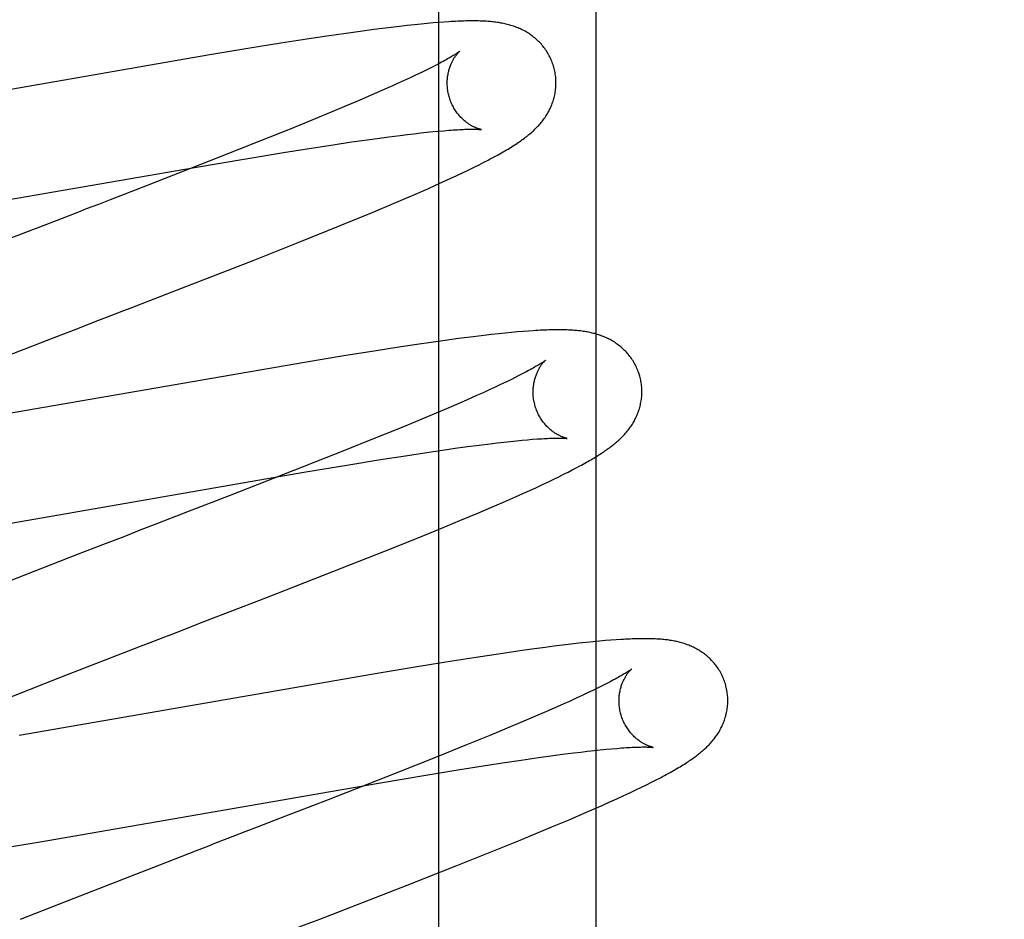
# Model space of a CAD drawing. Header units: inches. Extents: x 0 to 291, y 0 to 188.
# Tile 64 of 113: x 80.379 to 80.56, y 93.982 to 94.148. Entities that reach past the tile are written whole.
import ezdxf

# ---------------------------------------------------------------- set-up
doc = ezdxf.new("R2010")
doc.units = ezdxf.units.IN
doc.header["$LTSCALE"] = 16.018896
doc.header["$MEASUREMENT"] = 0
doc.linetypes.add('HIDDEN', pattern=[0.2, 0.1, -0.1])
doc.layers.add('DEFAULT_2', color=8, linetype='HIDDEN')
doc.layers.add('RIGHT_OR_MAIN_DOOR_ASSEMBLY', color=7, linetype='CONTINUOUS')

msp = doc.modelspace()

# ---------------------------------------------------------------- linework, layer by layer
at = {"layer": 'DEFAULT_2', "color": 8, "linetype": 'HIDDEN'}
for p, q in [((80.4854, 90.06957), (80.4854, 95.57007)), ((80.45641, 94.14724), (80.45541, 94.14716)), ((80.45736, 94.14731), (80.45641, 94.14724)), ((80.44201, 94.14559), (80.43944, 94.14523)), ((80.44449, 94.14593), (80.44201, 94.14559)), ((80.4461, 94.14614), (80.44449, 94.14593)), ((80.44769, 94.14633), (80.4461, 94.14614)), ((80.44921, 94.14652), (80.44769, 94.14633)), ((80.45064, 94.14668), (80.44921, 94.14652)), ((80.45196, 94.14682), (80.45064, 94.14668)), ((80.45319, 94.14695), (80.45196, 94.14682)), ((80.45433, 94.14706), (80.45319, 94.14695)), ((80.45541, 94.14716), (80.45433, 94.14706)), ((80.43219, 94.14415), (80.42738, 94.1434)), ((80.43589, 94.14471), (80.43219, 94.14415)), ((80.43944, 94.14523), (80.43589, 94.14471)), ((80.42134, 94.14242), (80.41396, 94.1412)), ((80.42738, 94.1434), (80.42134, 94.14242)), ((80.41396, 94.1412), (80.34894, 94.12994)), ((80.45401, 94.13841), (80.45312, 94.13798)), ((80.45484, 94.13882), (80.45401, 94.13841)), ((80.45561, 94.13921), (80.45484, 94.13882)), ((80.45011, 94.13656), (80.44899, 94.13605)), ((80.45117, 94.13705), (80.45011, 94.13656)), ((80.45218, 94.13753), (80.45117, 94.13705)), ((80.45312, 94.13798), (80.45218, 94.13753)), ((80.44597, 94.1347), (80.444, 94.13384)), ((80.44782, 94.13552), (80.44597, 94.1347)), ((80.44899, 94.13605), (80.44782, 94.13552)), ((80.44192, 94.13294), (80.43973, 94.13202)), ((80.444, 94.13384), (80.44192, 94.13294)), ((80.43973, 94.13202), (80.43666, 94.13073)), ((80.43342, 94.12939), (80.42913, 94.12764)), ((80.43666, 94.13073), (80.43342, 94.12939)), ((80.42913, 94.12764), (80.42369, 94.12546)), ((80.45638, 94.12726), (80.45735, 94.12734)), ((80.42369, 94.12546), (80.41597, 94.1224)), ((80.44039, 94.12526), (80.44279, 94.12561)), ((80.44279, 94.12561), (80.44509, 94.12592)), ((80.44509, 94.12592), (80.44727, 94.12622)), ((80.44727, 94.12622), (80.44934, 94.12648)), ((80.44934, 94.12648), (80.45066, 94.12664)), ((80.45066, 94.12664), (80.45192, 94.12679)), ((80.45192, 94.12679), (80.45312, 94.12693)), ((80.45312, 94.12693), (80.45427, 94.12705)), ((80.45427, 94.12705), (80.45536, 94.12716)), ((80.45536, 94.12716), (80.45638, 94.12726)), ((80.42791, 94.12333), (80.43259, 94.12407)), ((80.43259, 94.12407), (80.43703, 94.12476)), ((80.43703, 94.12476), (80.44039, 94.12526)), ((80.41597, 94.1224), (80.40254, 94.11715)), ((80.41151, 94.12059), (80.42098, 94.12219)), ((80.42098, 94.12219), (80.42791, 94.12333)), ((80.46473, 94.12152), (80.46553, 94.12193)), ((80.34989, 94.10992), (80.41151, 94.12059)), ((80.4609, 94.11963), (80.46197, 94.12015)), ((80.46197, 94.12015), (80.46296, 94.12063)), ((80.46296, 94.12063), (80.46387, 94.12108)), ((80.46387, 94.12108), (80.46473, 94.12152)), ((80.45721, 94.11792), (80.45852, 94.11852)), ((80.45852, 94.11852), (80.45975, 94.11909)), ((80.45975, 94.11909), (80.4609, 94.11963)), ((80.40254, 94.11715), (80.39605, 94.11464)), ((80.45216, 94.11568), (80.45441, 94.11667)), ((80.45441, 94.11667), (80.45584, 94.1173)), ((80.45584, 94.1173), (80.45721, 94.11792)), ((80.39605, 94.11464), (80.39386, 94.11379)), ((80.44741, 94.11365), (80.44982, 94.11468)), ((80.44982, 94.11468), (80.45216, 94.11568)), ((80.44407, 94.11225), (80.44741, 94.11365)), ((80.44058, 94.11082), (80.44407, 94.11225)), ((80.38609, 94.11079), (80.38386, 94.10992)), ((80.43603, 94.10897), (80.44058, 94.11082)), ((80.38049, 94.10862), (80.37599, 94.10688)), ((80.43031, 94.10667), (80.43603, 94.10897)), ((80.4223, 94.1035), (80.43031, 94.10667)), ((80.40742, 94.0977), (80.4223, 94.1035)), ((80.40302, 94.09599), (80.40742, 94.0977)), ((80.39297, 94.09211), (80.39634, 94.09341)), ((80.39634, 94.09341), (80.39857, 94.09427)), ((80.39072, 94.09124), (80.39297, 94.09211)), ((80.37163, 94.08383), (80.38622, 94.0895)), ((80.4617, 94.08932), (80.46009, 94.08911)), ((80.46325, 94.08951), (80.4617, 94.08932)), ((80.46472, 94.08969), (80.46325, 94.08951)), ((80.46611, 94.08985), (80.46472, 94.08969)), ((80.46743, 94.09), (80.46611, 94.08985)), ((80.46866, 94.09013), (80.46743, 94.09)), ((80.46983, 94.09024), (80.46866, 94.09013)), ((80.47092, 94.09034), (80.46983, 94.09024)), ((80.47194, 94.09043), (80.47092, 94.09034)), ((80.47291, 94.0905), (80.47194, 94.09043)), ((80.44873, 94.08748), (80.44494, 94.08689)), ((80.45238, 94.08803), (80.44873, 94.08748)), ((80.45502, 94.08841), (80.45238, 94.08803)), ((80.45759, 94.08877), (80.45502, 94.08841)), ((80.46009, 94.08911), (80.45759, 94.08877)), ((80.43901, 94.08594), (80.43176, 94.08474)), ((80.44494, 94.08689), (80.43901, 94.08594)), ((80.43176, 94.08474), (80.37186, 94.07436)), ((80.47128, 94.08236), (80.4705, 94.08196)), ((80.4678, 94.08065), (80.46678, 94.08018)), ((80.46876, 94.08111), (80.4678, 94.08065)), ((80.46966, 94.08155), (80.46876, 94.08111)), ((80.4705, 94.08196), (80.46966, 94.08155)), ((80.4634, 94.07864), (80.46153, 94.07781)), ((80.46458, 94.07917), (80.4634, 94.07864)), ((80.46571, 94.07968), (80.46458, 94.07917)), ((80.46678, 94.08018), (80.46571, 94.07968)), ((80.45955, 94.07694), (80.45745, 94.07604)), ((80.46153, 94.07781), (80.45955, 94.07694)), ((80.45525, 94.07511), (80.45215, 94.07381)), ((80.45745, 94.07604), (80.45525, 94.07511)), ((80.45215, 94.07381), (80.44889, 94.07247)), ((80.44889, 94.07247), (80.44458, 94.07072)), ((80.44458, 94.07072), (80.43911, 94.06852)), ((80.46173, 94.06925), (80.46388, 94.06953)), ((80.46388, 94.06953), (80.46591, 94.06979)), ((80.46591, 94.06979), (80.46719, 94.06994)), ((80.46719, 94.06994), (80.46842, 94.07008)), ((80.46842, 94.07008), (80.4696, 94.07021)), ((80.4696, 94.07021), (80.47071, 94.07033)), ((80.47071, 94.07033), (80.47177, 94.07043)), ((80.47177, 94.07043), (80.47276, 94.07052)), ((80.47276, 94.07052), (80.47369, 94.0706)), ((80.43911, 94.06852), (80.43136, 94.06545)), ((80.44571, 94.06686), (80.4503, 94.06758)), ((80.4503, 94.06758), (80.45379, 94.06811)), ((80.45379, 94.06811), (80.45711, 94.0686)), ((80.45711, 94.0686), (80.45948, 94.06894)), ((80.45948, 94.06894), (80.46173, 94.06925)), ((80.43166, 94.06454), (80.43989, 94.06592)), ((80.43989, 94.06592), (80.44571, 94.06686)), ((80.36911, 94.0537), (80.43166, 94.06454)), ((80.43136, 94.06545), (80.41788, 94.06019)), ((80.47852, 94.06372), (80.47939, 94.06416)), ((80.47939, 94.06416), (80.48021, 94.06457)), ((80.48021, 94.06457), (80.48097, 94.06496)), ((80.48097, 94.06496), (80.48169, 94.06534)), ((80.48169, 94.06534), (80.48236, 94.06569)), ((80.47438, 94.06176), (80.47552, 94.06229)), ((80.47552, 94.06229), (80.47659, 94.06279)), ((80.47659, 94.06279), (80.47758, 94.06327)), ((80.47758, 94.06327), (80.47852, 94.06372)), ((80.47053, 94.06002), (80.47189, 94.06063)), ((80.47189, 94.06063), (80.47317, 94.06121)), ((80.47317, 94.06121), (80.47438, 94.06176)), ((80.41788, 94.06019), (80.41027, 94.05724)), ((80.46604, 94.05807), (80.46836, 94.05907)), ((80.46836, 94.05907), (80.47053, 94.06002)), ((80.4603, 94.05565), (80.46363, 94.05704)), ((80.46363, 94.05704), (80.46604, 94.05807)), ((80.40474, 94.0551), (80.40139, 94.05381)), ((80.40696, 94.05596), (80.40474, 94.0551)), ((80.45685, 94.05422), (80.4603, 94.05565)), ((80.40139, 94.05381), (80.39915, 94.05294)), ((80.45233, 94.05238), (80.45685, 94.05422)), ((80.44665, 94.0501), (80.45233, 94.05238)), ((80.39014, 94.04945), (80.37334, 94.0429)), ((80.39465, 94.0512), (80.39014, 94.04945)), ((80.43868, 94.04694), (80.44665, 94.0501)), ((80.42495, 94.04158), (80.43868, 94.04694)), ((80.41728, 94.03861), (80.42495, 94.04158)), ((80.41171, 94.03646), (80.41394, 94.03732)), ((80.40161, 94.03255), (80.40386, 94.03342)), ((80.48354, 94.03324), (80.48219, 94.03309)), ((80.4848, 94.03337), (80.48354, 94.03324)), ((80.48597, 94.03348), (80.4848, 94.03337)), ((80.48706, 94.03358), (80.48597, 94.03348)), ((80.48808, 94.03366), (80.48706, 94.03358)), ((80.48904, 94.03373), (80.48808, 94.03366)), ((80.38706, 94.0269), (80.40161, 94.03255)), ((80.47095, 94.03164), (80.4674, 94.03112)), ((80.47352, 94.032), (80.47095, 94.03164)), ((80.476, 94.03234), (80.47352, 94.032)), ((80.47761, 94.03254), (80.476, 94.03234)), ((80.47919, 94.03274), (80.47761, 94.03254)), ((80.48073, 94.03293), (80.47919, 94.03274)), ((80.48219, 94.03309), (80.48073, 94.03293)), ((80.45888, 94.02981), (80.45284, 94.02883)), ((80.4637, 94.03056), (80.45888, 94.02981)), ((80.4674, 94.03112), (80.4637, 94.03056)), ((80.45284, 94.02883), (80.44547, 94.0276)), ((80.37505, 94.02218), (80.38706, 94.0269)), ((80.44547, 94.0276), (80.37931, 94.01615)), ((80.48474, 94.02441), (80.48379, 94.02396)), ((80.48563, 94.02485), (80.48474, 94.02441)), ((80.48646, 94.02526), (80.48563, 94.02485)), ((80.48722, 94.02565), (80.48646, 94.02526)), ((80.4806, 94.02248), (80.47943, 94.02195)), ((80.48172, 94.02299), (80.4806, 94.02248)), ((80.48278, 94.02348), (80.48172, 94.02299)), ((80.48379, 94.02396), (80.48278, 94.02348)), ((80.47626, 94.02055), (80.47421, 94.01967)), ((80.4782, 94.0214), (80.47626, 94.02055)), ((80.47943, 94.02195), (80.4782, 94.0214)), ((80.47206, 94.01875), (80.46902, 94.01747)), ((80.47421, 94.01967), (80.47206, 94.01875)), ((80.46902, 94.01747), (80.4658, 94.01614)), ((80.4658, 94.01614), (80.46155, 94.0144)), ((80.46155, 94.0144), (80.45614, 94.01222)), ((80.48256, 94.0131), (80.48381, 94.01325)), ((80.48381, 94.01325), (80.485, 94.01338)), ((80.485, 94.01338), (80.48613, 94.0135)), ((80.48613, 94.0135), (80.4872, 94.01361)), ((80.4872, 94.01361), (80.48822, 94.0137)), ((80.48822, 94.0137), (80.48917, 94.01378)), ((80.45614, 94.01222), (80.44845, 94.00917)), ((80.46817, 94.01111), (80.47156, 94.01162)), ((80.47156, 94.01162), (80.47476, 94.01208)), ((80.47476, 94.01208), (80.47704, 94.01239)), ((80.47704, 94.01239), (80.47921, 94.01268)), ((80.47921, 94.01268), (80.48126, 94.01294)), ((80.48126, 94.01294), (80.48256, 94.0131)), ((80.45406, 94.00886), (80.45995, 94.00982)), ((80.45995, 94.00982), (80.46462, 94.01056)), ((80.46462, 94.01056), (80.46817, 94.01111)), ((80.44845, 94.00917), (80.4361, 94.00434)), ((80.44575, 94.00746), (80.45406, 94.00886)), ((80.49554, 94.00754), (80.49638, 94.00797)), ((80.49638, 94.00797), (80.49717, 94.00838)), ((80.38314, 93.99661), (80.44575, 94.00746)), ((80.49159, 94.00563), (80.49268, 94.00614)), ((80.49268, 94.00614), (80.49369, 94.00663)), ((80.49369, 94.00663), (80.49464, 94.0071)), ((80.49464, 94.0071), (80.49554, 94.00754)), ((80.4361, 94.00434), (80.42746, 94.00099)), ((80.48788, 94.00393), (80.4892, 94.00452)), ((80.4892, 94.00452), (80.49043, 94.00509)), ((80.49043, 94.00509), (80.49159, 94.00563)), ((80.48274, 94.00167), (80.48501, 94.00265)), ((80.48501, 94.00265), (80.48648, 94.0033)), ((80.48648, 94.0033), (80.48788, 94.00393)), ((80.47796, 93.99963), (80.48039, 94.00066)), ((80.48039, 94.00066), (80.48274, 94.00167)), ((80.42304, 93.99928), (80.42082, 93.99842)), ((80.47458, 93.99823), (80.47796, 93.99963)), ((80.41746, 93.99712), (80.41522, 93.99626)), ((80.42082, 93.99842), (80.41746, 93.99712)), ((80.47107, 93.99679), (80.47458, 93.99823)), ((80.37394, 93.99509), (80.38314, 93.99661)), ((80.4665, 93.99493), (80.47107, 93.99679)), ((80.41184, 93.99495), (80.40619, 93.99276)), ((80.45977, 93.99225), (80.4665, 93.99493)), ((80.40619, 93.99276), (80.38934, 93.98619)), ((80.45066, 93.98865), (80.45977, 93.99225)), ((80.43456, 93.9824), (80.45066, 93.98865)), ((80.38934, 93.98619), (80.37949, 93.9823))]:
    msp.add_line(p, q, dxfattribs=at)
for points in [[(80.4776, 94.139), (80.47754, 94.13921), (80.47746, 94.13946), (80.47737, 94.13971), (80.47728, 94.13995), (80.47719, 94.14019), (80.47709, 94.14043), (80.47698, 94.14067), (80.47686, 94.1409), (80.47675, 94.14113), (80.47662, 94.14136), (80.47649, 94.14158), (80.47636, 94.1418), (80.47622, 94.14202), (80.47608, 94.14223), (80.47593, 94.14244), (80.47578, 94.14264), (80.47562, 94.14284), (80.47546, 94.14303), (80.4753, 94.14322), (80.47513, 94.14341), (80.47496, 94.14359), (80.47479, 94.14376), (80.47461, 94.14393), (80.47443, 94.1441), (80.47425, 94.14426), (80.47407, 94.14441), (80.47388, 94.14456), (80.47369, 94.14471), (80.4735, 94.14485), (80.47331, 94.14499), (80.47311, 94.14512), (80.47291, 94.14525), (80.47271, 94.14538), (80.4725, 94.1455), (80.4723, 94.14562), (80.47209, 94.14573), (80.47188, 94.14584), (80.47167, 94.14594), (80.47146, 94.14604), (80.47125, 94.14614), (80.47103, 94.14623), (80.47082, 94.14631), (80.4706, 94.1464), (80.47038, 94.14648), (80.47016, 94.14656), (80.46994, 94.14663), (80.46971, 94.1467), (80.46949, 94.14676), (80.46926, 94.14683), (80.46903, 94.14689), (80.4688, 94.14694), (80.46857, 94.14699), (80.46834, 94.14704), (80.46811, 94.14709), (80.46788, 94.14713), (80.46765, 94.14717), (80.46741, 94.14721), (80.46717, 94.14725), (80.46693, 94.14728), (80.46669, 94.14731), (80.46645, 94.14734), (80.4662, 94.14736), (80.46595, 94.14739), (80.4657, 94.14741), (80.46544, 94.14743), (80.46517, 94.14745), (80.4649, 94.14746), (80.46462, 94.14748), (80.46434, 94.14749), (80.46404, 94.1475), (80.46375, 94.14751), (80.46344, 94.14752), (80.46313, 94.14752), (80.46281, 94.14752), (80.46248, 94.14752), (80.46214, 94.14752), (80.46179, 94.14751), (80.46144, 94.14751), (80.46108, 94.1475), (80.4607, 94.14749), (80.46032, 94.14747), (80.45993, 94.14746), (80.45953, 94.14744), (80.45912, 94.14742), (80.45869, 94.14739), (80.45826, 94.14737), (80.45736, 94.14731)], [(80.46028, 94.14193), (80.46027, 94.14193), (80.46025, 94.14191), (80.46023, 94.14189), (80.4602, 94.14187), (80.46015, 94.14184), (80.4601, 94.1418), (80.46004, 94.14175), (80.45997, 94.1417), (80.45988, 94.14164), (80.45978, 94.14158), (80.45967, 94.1415), (80.45955, 94.14142), (80.45942, 94.14134), (80.45927, 94.14124), (80.4591, 94.14114), (80.45893, 94.14103), (80.45873, 94.14092), (80.45853, 94.1408), (80.4583, 94.14067), (80.45807, 94.14053), (80.45781, 94.14039), (80.45754, 94.14024), (80.45726, 94.14008), (80.45696, 94.13992), (80.45665, 94.13975), (80.45632, 94.13958), (80.45597, 94.1394), (80.45561, 94.13921)], [(80.45833, 94.13364), (80.45828, 94.13384), (80.45822, 94.13407), (80.45817, 94.1343), (80.45813, 94.13454), (80.45809, 94.13477), (80.45806, 94.13501), (80.45803, 94.13524), (80.45802, 94.13548), (80.458, 94.13571), (80.458, 94.13594), (80.458, 94.13617), (80.458, 94.13639), (80.45801, 94.13662), (80.45803, 94.13684), (80.45805, 94.13705), (80.45807, 94.13727), (80.4581, 94.13748), (80.45814, 94.13768), (80.45817, 94.13788), (80.45821, 94.13807), (80.45826, 94.13826), (80.45831, 94.13845), (80.45836, 94.13863), (80.45841, 94.1388), (80.45847, 94.13897), (80.45853, 94.13914), (80.45859, 94.1393), (80.45865, 94.13945), (80.45871, 94.1396), (80.45877, 94.13975), (80.45884, 94.13989), (80.4589, 94.14002), (80.45897, 94.14015), (80.45904, 94.14027), (80.4591, 94.14039), (80.45917, 94.14051), (80.45923, 94.14062), (80.4593, 94.14072), (80.45936, 94.14083), (80.45943, 94.14092), (80.45949, 94.14102), (80.45956, 94.14111), (80.45962, 94.14119), (80.45968, 94.14127), (80.45974, 94.14135), (80.4598, 94.14142), (80.45985, 94.14149), (80.45991, 94.14155), (80.45996, 94.14161), (80.46001, 94.14166), (80.46005, 94.14171), (80.46009, 94.14176), (80.46013, 94.1418), (80.46017, 94.14183), (80.4602, 94.14186), (80.46023, 94.14189), (80.46025, 94.14191), (80.46027, 94.14192), (80.46028, 94.14193), (80.46028, 94.14193)], [(80.47431, 94.12779), (80.47448, 94.12796), (80.47464, 94.12814), (80.47481, 94.12831), (80.47497, 94.12849), (80.47512, 94.12867), (80.47527, 94.12885), (80.47542, 94.12904), (80.47557, 94.12922), (80.47571, 94.12941), (80.47584, 94.1296), (80.47598, 94.12979), (80.47611, 94.12998), (80.47623, 94.13018), (80.47636, 94.13038), (80.47648, 94.13059), (80.47659, 94.1308), (80.47671, 94.13101), (80.47681, 94.13122), (80.47692, 94.13143), (80.47702, 94.13165), (80.47711, 94.13187), (80.4772, 94.13209), (80.47729, 94.13231), (80.47737, 94.13253), (80.47745, 94.13276), (80.47752, 94.13299), (80.47759, 94.13323), (80.47765, 94.13346), (80.47771, 94.1337), (80.47776, 94.13395), (80.47781, 94.13419), (80.47785, 94.13444), (80.47789, 94.13469), (80.47792, 94.13494), (80.47795, 94.13519), (80.47796, 94.13544), (80.47798, 94.1357), (80.47799, 94.13595), (80.47799, 94.13621), (80.47798, 94.13647), (80.47797, 94.13673), (80.47795, 94.13699), (80.47793, 94.13724), (80.4779, 94.1375), (80.47786, 94.13776), (80.47782, 94.13802), (80.47777, 94.13828), (80.47772, 94.13853), (80.47766, 94.13878), (80.4776, 94.139)], [(80.46428, 94.12754), (80.46428, 94.12754), (80.46428, 94.12754), (80.46426, 94.12754), (80.46424, 94.12755), (80.46421, 94.12755), (80.46417, 94.12756), (80.46413, 94.12757), (80.46408, 94.12758), (80.46403, 94.1276), (80.46397, 94.12761), (80.46391, 94.12763), (80.46384, 94.12765), (80.46376, 94.12768), (80.46368, 94.1277), (80.4636, 94.12773), (80.46352, 94.12776), (80.46343, 94.1278), (80.46333, 94.12784), (80.46324, 94.12788), (80.46314, 94.12792), (80.46303, 94.12797), (80.46293, 94.12802), (80.46282, 94.12807), (80.46271, 94.12813), (80.46259, 94.12819), (80.46248, 94.12825), (80.46236, 94.12832), (80.46224, 94.12839), (80.46212, 94.12847), (80.46199, 94.12855), (80.46186, 94.12864), (80.46173, 94.12873), (80.4616, 94.12882), (80.46147, 94.12892), (80.46134, 94.12903), (80.4612, 94.12914), (80.46107, 94.12925), (80.46093, 94.12938), (80.4608, 94.12951), (80.46066, 94.12964), (80.46052, 94.12978), (80.46038, 94.12993), (80.46025, 94.13008), (80.46011, 94.13024), (80.45998, 94.1304), (80.45985, 94.13057), (80.45972, 94.13074), (80.45959, 94.13092), (80.45947, 94.13111), (80.45935, 94.1313), (80.45923, 94.1315), (80.45912, 94.1317), (80.45901, 94.1319), (80.45891, 94.13211), (80.45881, 94.13232), (80.45871, 94.13254), (80.45862, 94.13276), (80.45854, 94.13298), (80.45846, 94.13321), (80.45839, 94.13344), (80.45833, 94.13364)], [(80.45735, 94.12734), (80.45826, 94.12742), (80.45869, 94.12745), (80.4591, 94.12747), (80.4595, 94.1275), (80.45988, 94.12752), (80.46024, 94.12754), (80.46059, 94.12756), (80.46092, 94.12757), (80.46123, 94.12759), (80.46153, 94.1276), (80.46181, 94.1276), (80.46208, 94.12761), (80.46233, 94.12761), (80.46256, 94.12761), (80.46277, 94.12761), (80.46297, 94.12761), (80.46315, 94.12761), (80.46331, 94.1276), (80.46346, 94.1276), (80.4636, 94.12759), (80.46372, 94.12759), (80.46383, 94.12758), (80.46392, 94.12757), (80.46401, 94.12757), (80.46408, 94.12756), (80.46414, 94.12756), (80.46419, 94.12755), (80.46423, 94.12755), (80.46425, 94.12754), (80.46427, 94.12754), (80.46428, 94.12754)], [(80.46553, 94.12193), (80.46591, 94.12214), (80.46628, 94.12233), (80.46664, 94.12253), (80.46699, 94.12272), (80.46733, 94.1229), (80.46766, 94.12309), (80.46798, 94.12327), (80.46829, 94.12345), (80.4686, 94.12362), (80.4689, 94.1238), (80.46918, 94.12397), (80.46947, 94.12414), (80.46974, 94.12431), (80.47001, 94.12448), (80.47027, 94.12465), (80.47053, 94.12481), (80.47078, 94.12498), (80.47103, 94.12514), (80.47127, 94.12531), (80.4715, 94.12547), (80.47173, 94.12563), (80.47195, 94.1258), (80.47218, 94.12596), (80.47239, 94.12612), (80.4726, 94.12629), (80.47281, 94.12645), (80.47301, 94.12662), (80.47321, 94.12678), (80.4734, 94.12695), (80.47359, 94.12711), (80.47378, 94.12728), (80.47396, 94.12745), (80.47413, 94.12762), (80.47431, 94.12779)], [(80.39386, 94.11379), (80.39165, 94.11294), (80.39054, 94.11251)], [(80.39054, 94.11251), (80.38832, 94.11165), (80.38609, 94.11079)], [(80.38386, 94.10992), (80.38273, 94.10949), (80.38049, 94.10862)], [(80.39857, 94.09427), (80.39969, 94.09471), (80.40302, 94.09599)], [(80.38622, 94.0895), (80.3896, 94.0908), (80.39072, 94.09124)], [(80.49339, 94.08221), (80.49333, 94.08242), (80.49325, 94.08267), (80.49317, 94.08291), (80.49308, 94.08315), (80.49298, 94.0834), (80.49288, 94.08363), (80.49277, 94.08387), (80.49266, 94.0841), (80.49254, 94.08433), (80.49242, 94.08456), (80.49229, 94.08478), (80.49216, 94.085), (80.49202, 94.08521), (80.49188, 94.08543), (80.49173, 94.08563), (80.49158, 94.08583), (80.49142, 94.08603), (80.49127, 94.08623), (80.4911, 94.08641), (80.49094, 94.0866), (80.49077, 94.08678), (80.4906, 94.08695), (80.49042, 94.08712), (80.49024, 94.08729), (80.49006, 94.08745), (80.48988, 94.0876), (80.4897, 94.08775), (80.48951, 94.0879), (80.48932, 94.08804), (80.48913, 94.08818), (80.48893, 94.08831), (80.48873, 94.08844), (80.48853, 94.08857), (80.48833, 94.08869), (80.48812, 94.08881), (80.48792, 94.08892), (80.48771, 94.08903), (80.4875, 94.08913), (80.48729, 94.08923), (80.48708, 94.08933), (80.48687, 94.08942), (80.48665, 94.08951), (80.48644, 94.08959), (80.48622, 94.08967), (80.486, 94.08975), (80.48578, 94.08982), (80.48556, 94.08989), (80.48533, 94.08996), (80.48511, 94.09002), (80.48488, 94.09008), (80.48465, 94.09014), (80.48443, 94.09019), (80.4842, 94.09024), (80.48397, 94.09029), (80.48374, 94.09033), (80.48351, 94.09037), (80.48328, 94.09041), (80.48304, 94.09044), (80.48281, 94.09048), (80.48257, 94.09051), (80.48233, 94.09054), (80.48209, 94.09056), (80.48184, 94.09059), (80.48159, 94.09061), (80.48134, 94.09063), (80.48108, 94.09065), (80.48081, 94.09067), (80.48054, 94.09068), (80.48026, 94.09069), (80.47997, 94.09071), (80.47968, 94.09071), (80.47937, 94.09072), (80.47907, 94.09073), (80.47875, 94.09073), (80.47842, 94.09073), (80.47809, 94.09073), (80.47775, 94.09073), (80.4774, 94.09072), (80.47704, 94.09071), (80.47668, 94.0907), (80.4763, 94.09069), (80.47591, 94.09067), (80.47552, 94.09066), (80.47511, 94.09064), (80.47469, 94.09061), (80.47426, 94.09059), (80.47382, 94.09056), (80.47291, 94.0905)], [(80.47607, 94.08514), (80.47606, 94.08514), (80.47605, 94.08512), (80.47603, 94.08511), (80.476, 94.08508), (80.47596, 94.08505), (80.47591, 94.08502), (80.47585, 94.08498), (80.47578, 94.08493), (80.4757, 94.08487), (80.47561, 94.08481), (80.47551, 94.08474), (80.47539, 94.08467), (80.47527, 94.08458), (80.47513, 94.0845), (80.47498, 94.0844), (80.47481, 94.0843), (80.47463, 94.08419), (80.47444, 94.08408), (80.47423, 94.08396), (80.47401, 94.08383), (80.47377, 94.08369), (80.47352, 94.08355), (80.47324, 94.0834), (80.47296, 94.08324), (80.47265, 94.08308), (80.47233, 94.08291), (80.47199, 94.08273), (80.47164, 94.08255), (80.47128, 94.08236)], [(80.47412, 94.07685), (80.47407, 94.07705), (80.47401, 94.07728), (80.47396, 94.07751), (80.47392, 94.07775), (80.47388, 94.07798), (80.47385, 94.07822), (80.47382, 94.07845), (80.47381, 94.07869), (80.47379, 94.07892), (80.47379, 94.07915), (80.47379, 94.07938), (80.47379, 94.0796), (80.4738, 94.07983), (80.47382, 94.08005), (80.47384, 94.08026), (80.47386, 94.08048), (80.47389, 94.08069), (80.47393, 94.08089), (80.47396, 94.08109), (80.47401, 94.08129), (80.47405, 94.08148), (80.4741, 94.08166), (80.47415, 94.08185), (80.47421, 94.08202), (80.47426, 94.08219), (80.47432, 94.08235), (80.47438, 94.08251), (80.47444, 94.08267), (80.4745, 94.08282), (80.47457, 94.08296), (80.47463, 94.0831), (80.4747, 94.08323), (80.47476, 94.08336), (80.47483, 94.08349), (80.47489, 94.08361), (80.47496, 94.08372), (80.47503, 94.08383), (80.47509, 94.08394), (80.47516, 94.08404), (80.47522, 94.08414), (80.47529, 94.08423), (80.47535, 94.08432), (80.47541, 94.0844), (80.47547, 94.08448), (80.47553, 94.08456), (80.47559, 94.08463), (80.47565, 94.0847), (80.4757, 94.08476), (80.47575, 94.08482), (80.4758, 94.08487), (80.47585, 94.08492), (80.47589, 94.08497), (80.47593, 94.08501), (80.47596, 94.08504), (80.47599, 94.08507), (80.47602, 94.0851), (80.47604, 94.08512), (80.47606, 94.08513), (80.47607, 94.08514), (80.47607, 94.08514)], [(80.48236, 94.06569), (80.48268, 94.06587), (80.48299, 94.06604), (80.48329, 94.0662), (80.48358, 94.06637), (80.48387, 94.06653), (80.48414, 94.06669), (80.48441, 94.06684), (80.48467, 94.067), (80.48493, 94.06715), (80.48518, 94.0673), (80.48542, 94.06745), (80.48566, 94.0676), (80.48589, 94.06774), (80.48612, 94.06789), (80.48634, 94.06804), (80.48656, 94.06818), (80.48678, 94.06832), (80.48699, 94.06847), (80.4872, 94.06861), (80.4874, 94.06876), (80.4876, 94.0689), (80.4878, 94.06904), (80.488, 94.06919), (80.48819, 94.06934), (80.48838, 94.06948), (80.48856, 94.06963), (80.48875, 94.06978), (80.48893, 94.06993), (80.48911, 94.07008), (80.48929, 94.07024), (80.48946, 94.07039), (80.48964, 94.07055), (80.48981, 94.07071), (80.48997, 94.07088), (80.49014, 94.07104), (80.49031, 94.07121), (80.49047, 94.07138), (80.49063, 94.07155), (80.49078, 94.07173), (80.49093, 94.07191), (80.49108, 94.07209), (80.49123, 94.07227), (80.49137, 94.07245), (80.49151, 94.07264), (80.49165, 94.07283), (80.49178, 94.07302), (80.49191, 94.07321), (80.49203, 94.07341), (80.49216, 94.07361), (80.49228, 94.07381), (80.49239, 94.07402), (80.4925, 94.07423), (80.49261, 94.07444), (80.49271, 94.07465), (80.49281, 94.07487), (80.49291, 94.07509), (80.493, 94.07531), (80.49308, 94.07553), (80.49316, 94.07575), (80.49324, 94.07598), (80.49331, 94.07621), (80.49338, 94.07645), (80.49344, 94.07668), (80.4935, 94.07692), (80.49355, 94.07716), (80.4936, 94.07741), (80.49364, 94.07765), (80.49368, 94.0779), (80.49371, 94.07815), (80.49374, 94.0784), (80.49376, 94.07866), (80.49377, 94.07891), (80.49378, 94.07917), (80.49378, 94.07943), (80.49377, 94.07968), (80.49376, 94.07994), (80.49374, 94.0802), (80.49372, 94.08046), (80.49369, 94.08072), (80.49365, 94.08097), (80.49361, 94.08123), (80.49356, 94.08149), (80.49351, 94.08174), (80.49345, 94.08199), (80.49339, 94.08221)], [(80.48007, 94.07075), (80.48007, 94.07075), (80.48007, 94.07075), (80.48005, 94.07075), (80.48003, 94.07076), (80.48, 94.07076), (80.47997, 94.07077), (80.47993, 94.07078), (80.47988, 94.07079), (80.47983, 94.0708), (80.47977, 94.07082), (80.4797, 94.07084), (80.47964, 94.07086), (80.47956, 94.07088), (80.47948, 94.07091), (80.4794, 94.07094), (80.47932, 94.07097), (80.47923, 94.071), (80.47913, 94.07104), (80.47904, 94.07108), (80.47894, 94.07112), (80.47883, 94.07117), (80.47873, 94.07122), (80.47862, 94.07127), (80.47851, 94.07133), (80.47839, 94.07139), (80.47828, 94.07145), (80.47816, 94.07152), (80.47804, 94.0716), (80.47792, 94.07167), (80.47779, 94.07175), (80.47766, 94.07184), (80.47753, 94.07193), (80.4774, 94.07202), (80.47727, 94.07212), (80.47714, 94.07223), (80.477, 94.07234), (80.47687, 94.07246), (80.47673, 94.07258), (80.47659, 94.07271), (80.47646, 94.07284), (80.47632, 94.07298), (80.47618, 94.07313), (80.47604, 94.07328), (80.47591, 94.07344), (80.47578, 94.0736), (80.47564, 94.07377), (80.47551, 94.07395), (80.47539, 94.07413), (80.47526, 94.07431), (80.47514, 94.0745), (80.47503, 94.0747), (80.47491, 94.0749), (80.4748, 94.07511), (80.4747, 94.07531), (80.4746, 94.07553), (80.4745, 94.07575), (80.47441, 94.07597), (80.47433, 94.07619), (80.47425, 94.07642), (80.47418, 94.07665), (80.47412, 94.07685)], [(80.47369, 94.0706), (80.47456, 94.07066), (80.47497, 94.07069), (80.47537, 94.07071), (80.47575, 94.07074), (80.47611, 94.07076), (80.47645, 94.07077), (80.47678, 94.07079), (80.47709, 94.0708), (80.47738, 94.07081), (80.47765, 94.07081), (80.4779, 94.07082), (80.47814, 94.07082), (80.47837, 94.07082), (80.47857, 94.07082), (80.47876, 94.07082), (80.47894, 94.07082), (80.4791, 94.07081), (80.47925, 94.07081), (80.47938, 94.0708), (80.47951, 94.0708), (80.47962, 94.07079), (80.47971, 94.07078), (80.47979, 94.07078), (80.47987, 94.07077), (80.47993, 94.07077), (80.47998, 94.07076), (80.48001, 94.07076), (80.48004, 94.07075), (80.48006, 94.07075), (80.48007, 94.07075)], [(80.41027, 94.05724), (80.40807, 94.05639), (80.40696, 94.05596)], [(80.39915, 94.05294), (80.39803, 94.05251), (80.39465, 94.0512)], [(80.41394, 94.03732), (80.41506, 94.03775), (80.41728, 94.03861)], [(80.40723, 94.03472), (80.40947, 94.03559), (80.41171, 94.03646)], [(80.40386, 94.03342), (80.40611, 94.03429), (80.40723, 94.03472)], [(80.50918, 94.02541), (80.50912, 94.02563), (80.50904, 94.02588), (80.50896, 94.02612), (80.50887, 94.02637), (80.50877, 94.02661), (80.50867, 94.02685), (80.50856, 94.02709), (80.50845, 94.02732), (80.50833, 94.02755), (80.5082, 94.02778), (80.50808, 94.028), (80.50794, 94.02822), (80.5078, 94.02844), (80.50766, 94.02865), (80.50751, 94.02886), (80.50736, 94.02906), (80.5072, 94.02926), (80.50704, 94.02945), (80.50688, 94.02964), (80.50671, 94.02982), (80.50654, 94.03), (80.50637, 94.03018), (80.50619, 94.03035), (80.50601, 94.03051), (80.50583, 94.03067), (80.50565, 94.03083), (80.50546, 94.03098), (80.50527, 94.03113), (80.50508, 94.03127), (80.50489, 94.03141), (80.50469, 94.03154), (80.50449, 94.03167), (80.50429, 94.0318), (80.50409, 94.03192), (80.50388, 94.03203), (80.50367, 94.03215), (80.50346, 94.03225), (80.50326, 94.03236), (80.50304, 94.03246), (80.50283, 94.03255), (80.50262, 94.03264), (80.5024, 94.03273), (80.50219, 94.03281), (80.50197, 94.0329), (80.50174, 94.03297), (80.50152, 94.03305), (80.5013, 94.03311), (80.50107, 94.03318), (80.50084, 94.03324), (80.50062, 94.0333), (80.50039, 94.03336), (80.50016, 94.03341), (80.49993, 94.03346), (80.4997, 94.03351), (80.49947, 94.03355), (80.49924, 94.03359), (80.499, 94.03363), (80.49877, 94.03366), (80.49853, 94.0337), (80.49829, 94.03373), (80.49805, 94.03375), (80.49781, 94.03378), (80.49756, 94.0338), (80.49731, 94.03383), (80.49705, 94.03385), (80.49679, 94.03386), (80.49652, 94.03388), (80.49624, 94.03389), (80.49596, 94.03391), (80.49567, 94.03392), (80.49537, 94.03393), (80.49507, 94.03393), (80.49476, 94.03394), (80.49444, 94.03394), (80.49412, 94.03394), (80.49378, 94.03394), (80.49344, 94.03393), (80.49309, 94.03393), (80.49273, 94.03392), (80.49236, 94.03391), (80.49198, 94.03389), (80.4916, 94.03388), (80.4912, 94.03386), (80.49079, 94.03384), (80.49037, 94.03382), (80.48994, 94.03379), (80.48904, 94.03373)], [(80.49186, 94.02835), (80.49186, 94.02835), (80.49185, 94.02834), (80.49183, 94.02833), (80.49181, 94.02831), (80.49178, 94.02829), (80.49174, 94.02825), (80.49168, 94.02822), (80.49162, 94.02817), (80.49155, 94.02812), (80.49147, 94.02806), (80.49137, 94.028), (80.49127, 94.02793), (80.49115, 94.02785), (80.49101, 94.02777), (80.49087, 94.02767), (80.49071, 94.02757), (80.49053, 94.02747), (80.49034, 94.02735), (80.49013, 94.02723), (80.48991, 94.0271), (80.48968, 94.02696), (80.48942, 94.02682), (80.48916, 94.02667), (80.48887, 94.02652), (80.48858, 94.02636), (80.48826, 94.02619), (80.48793, 94.02601), (80.48759, 94.02583), (80.48722, 94.02565)], [(80.48991, 94.02006), (80.48986, 94.02025), (80.4898, 94.02049), (80.48975, 94.02072), (80.48971, 94.02096), (80.48967, 94.0212), (80.48964, 94.02143), (80.48962, 94.02167), (80.4896, 94.0219), (80.48958, 94.02213), (80.48958, 94.02236), (80.48958, 94.02259), (80.48958, 94.02282), (80.48959, 94.02304), (80.48961, 94.02326), (80.48963, 94.02348), (80.48965, 94.02369), (80.48968, 94.0239), (80.48972, 94.02411), (80.48976, 94.02431), (80.4898, 94.0245), (80.48984, 94.0247), (80.48989, 94.02488), (80.48994, 94.02506), (80.49, 94.02524), (80.49006, 94.02541), (80.49011, 94.02557), (80.49017, 94.02573), (80.49023, 94.02589), (80.4903, 94.02603), (80.49036, 94.02618), (80.49043, 94.02632), (80.49049, 94.02645), (80.49056, 94.02658), (80.49062, 94.0267), (80.49069, 94.02682), (80.49076, 94.02694), (80.49082, 94.02705), (80.49089, 94.02716), (80.49096, 94.02726), (80.49102, 94.02735), (80.49108, 94.02745), (80.49115, 94.02754), (80.49121, 94.02762), (80.49127, 94.0277), (80.49133, 94.02778), (80.49139, 94.02785), (80.49144, 94.02791), (80.4915, 94.02798), (80.49155, 94.02803), (80.4916, 94.02809), (80.49164, 94.02814), (80.49168, 94.02818), (80.49172, 94.02822), (80.49176, 94.02825), (80.49179, 94.02828), (80.49181, 94.02831), (80.49183, 94.02833), (80.49185, 94.02834), (80.49186, 94.02835), (80.49186, 94.02835)], [(80.49717, 94.00838), (80.49755, 94.00858), (80.49791, 94.00878), (80.49827, 94.00897), (80.49862, 94.00916), (80.49896, 94.00934), (80.49928, 94.00953), (80.4996, 94.00971), (80.49991, 94.00988), (80.50021, 94.01006), (80.5005, 94.01023), (80.50079, 94.0104), (80.50106, 94.01057), (80.50133, 94.01073), (80.50159, 94.01089), (80.50184, 94.01106), (80.50209, 94.01121), (80.50232, 94.01137), (80.50256, 94.01152), (80.50278, 94.01168), (80.503, 94.01183), (80.50321, 94.01198), (80.50342, 94.01213), (80.50362, 94.01228), (80.50382, 94.01242), (80.50401, 94.01257), (80.5042, 94.01272), (80.50439, 94.01287), (80.50457, 94.01302), (80.50476, 94.01317), (80.50493, 94.01332), (80.50511, 94.01348), (80.50529, 94.01363), (80.50546, 94.01379), (80.50563, 94.01395), (80.50579, 94.01411), (80.50596, 94.01428), (80.50612, 94.01445), (80.50628, 94.01462), (80.50644, 94.01479), (80.50659, 94.01496), (80.50675, 94.01514), (80.5069, 94.01532), (80.50704, 94.0155), (80.50718, 94.01569), (80.50732, 94.01587), (80.50746, 94.01606), (80.50759, 94.01625), (80.50771, 94.01644), (80.50784, 94.01664), (80.50796, 94.01684), (80.50808, 94.01704), (80.50819, 94.01725), (80.50831, 94.01746), (80.50841, 94.01767), (80.50851, 94.01788), (80.50861, 94.0181), (80.50871, 94.01832), (80.5088, 94.01854), (80.50888, 94.01876), (80.50896, 94.01898), (80.50904, 94.01921), (80.50911, 94.01944), (80.50918, 94.01967), (80.50924, 94.01991), (80.5093, 94.02015), (80.50935, 94.02039), (80.5094, 94.02063), (80.50944, 94.02088), (80.50947, 94.02112), (80.5095, 94.02137), (80.50953, 94.02163), (80.50955, 94.02188), (80.50956, 94.02213), (80.50957, 94.02239), (80.50957, 94.02264), (80.50956, 94.0229), (80.50955, 94.02316), (80.50954, 94.02342), (80.50951, 94.02367), (80.50948, 94.02393), (80.50944, 94.02419), (80.5094, 94.02444), (80.50935, 94.0247), (80.5093, 94.02495), (80.50924, 94.0252), (80.50918, 94.02541)], [(80.49586, 94.01396), (80.49586, 94.01396), (80.49586, 94.01396), (80.49584, 94.01396), (80.49582, 94.01397), (80.49579, 94.01397), (80.49576, 94.01398), (80.49571, 94.01399), (80.49567, 94.014), (80.49561, 94.01401), (80.49555, 94.01403), (80.49549, 94.01405), (80.49542, 94.01407), (80.49535, 94.01409), (80.49527, 94.01412), (80.49519, 94.01415), (80.4951, 94.01418), (80.49501, 94.01421), (80.49492, 94.01425), (80.49482, 94.01429), (80.49472, 94.01434), (80.49462, 94.01438), (80.49451, 94.01443), (80.4944, 94.01449), (80.49429, 94.01454), (80.49418, 94.0146), (80.49406, 94.01467), (80.49394, 94.01474), (80.49382, 94.01481), (80.4937, 94.01488), (80.49357, 94.01497), (80.49345, 94.01505), (80.49332, 94.01514), (80.49319, 94.01524), (80.49306, 94.01534), (80.49292, 94.01544), (80.49279, 94.01555), (80.49265, 94.01567), (80.49252, 94.01579), (80.49238, 94.01592), (80.49224, 94.01606), (80.4921, 94.0162), (80.49197, 94.01634), (80.49183, 94.01649), (80.4917, 94.01665), (80.49156, 94.01681), (80.49143, 94.01698), (80.4913, 94.01716), (80.49118, 94.01734), (80.49105, 94.01752), (80.49093, 94.01772), (80.49081, 94.01791), (80.4907, 94.01811), (80.49059, 94.01832), (80.49049, 94.01853), (80.49039, 94.01874), (80.49029, 94.01896), (80.4902, 94.01918), (80.49012, 94.0194), (80.49004, 94.01963), (80.48997, 94.01986), (80.48991, 94.02006)], [(80.48917, 94.01378), (80.49006, 94.01385), (80.49048, 94.01388), (80.49089, 94.01391), (80.49128, 94.01393), (80.49165, 94.01395), (80.492, 94.01397), (80.49234, 94.01398), (80.49266, 94.014), (80.49295, 94.01401), (80.49323, 94.01402), (80.4935, 94.01402), (80.49374, 94.01403), (80.49398, 94.01403), (80.49419, 94.01403), (80.49439, 94.01403), (80.49458, 94.01403), (80.49475, 94.01402), (80.49491, 94.01402), (80.49506, 94.01402), (80.49519, 94.01401), (80.49531, 94.014), (80.49542, 94.014), (80.49551, 94.01399), (80.4956, 94.01399), (80.49566, 94.01398), (80.49572, 94.01397), (80.49577, 94.01397), (80.49581, 94.01396), (80.49584, 94.01396), (80.49585, 94.01396), (80.49586, 94.01396)], [(80.42746, 94.00099), (80.42415, 93.99971), (80.42304, 93.99928)], [(80.41522, 93.99626), (80.41409, 93.99582), (80.41184, 93.99495)], [(80.43014, 93.98069), (80.43125, 93.98112), (80.43456, 93.9824)]]:
    msp.add_lwpolyline(points, dxfattribs=at)
at = {"layer": 'RIGHT_OR_MAIN_DOOR_ASSEMBLY', "color": 8, "linetype": 'HIDDEN'}
msp.add_line((80.5604, 103.44174), (80.5604, 82.63174), dxfattribs=at)
at = {"layer": 'RIGHT_OR_MAIN_DOOR_ASSEMBLY', "color": 3, "linetype": 'Continuous'}
msp.add_line((80.4564, 103.28674), (80.4564, 82.78674), dxfattribs=at)

doc.saveas('drawing.dxf')
